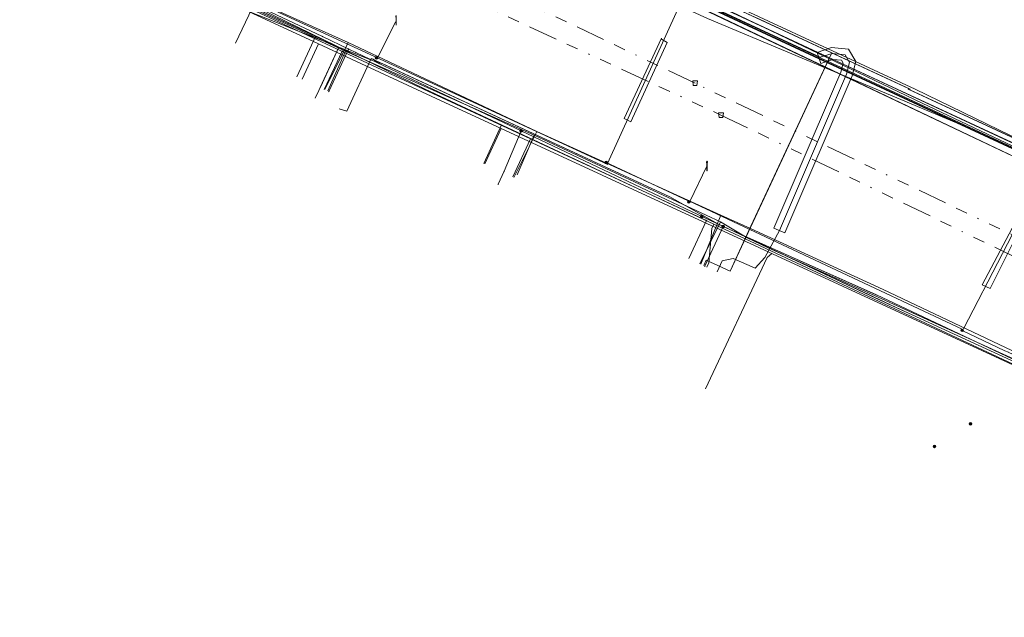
# Model space of a CAD drawing. Header units: metres. Extents: x 151922 to 154458, y 463415 to 464223.
# Tile 36 of 164: x 152184 to 152268, y 463955 to 464006. Entities that reach past the tile are written whole.
import ezdxf
from ezdxf.lldxf.tags import DXFTag

# ---------------------------------------------------------------- set-up
doc = ezdxf.new("R2010")
doc.units = ezdxf.units.M
doc.linetypes.add('RI-OVERIG-SO', pattern=[17, 5, -2, 2, -2, 0, -2, 2, -2])
doc.layers.get('0').update_dxf_attribs({"lineweight": 9})
for name, color, linetype, lineweight in [('B-PV-KL-DATA-G', 90, 'KL-DATA-SO', 9), ('B-PV-KL-DATA_DUCT-G', 90, 'Continuous', 9), ('B-PV-KL-DATA_HULPSTUK-S', 90, 'Continuous', 9), ('B-PV-KL-DATA_KABELBED-G', 90, 'Continuous', 9), ('B-PV-KL-DATA_MANTELBUIS-G', 90, 'Continuous', 9), ('B-PV-KL-ET_LS-G', 190, 'KL-LS-SO', 9), ('B-PV-KL-ET_LS-S', 190, 'Continuous', 9), ('B-PV-KL-ET_LS_HULPSTUK-S', 190, 'Continuous', 9), ('B-PV-KL-ET_LS_MANTELBUIS-G', 190, 'Continuous', 9), ('B-PV-KL-GAS_LD-G', 50, 'KL-GAS_LD-SO', 9), ('B-PV-KL-WATER-G', 170, 'KL-WATER-SO', 9), ('B-PV-KL-WATER_HULPSTUK-S', 170, 'Continuous', 9), ('B-PV-OG-INFO-G', 7, 'Continuous', 9), ('B-PV-RI-VRIJVERVAL-G', 210, 'RI-OVERIG-SO', 9), ('B-PV-RI-VRIJVERVAL_HULPSTUK-S', 210, 'Continuous', 9)]:
    doc.layers.add(name, color=color, linetype=linetype, lineweight=lineweight)
doc.styles.add('NLCS-ISO', font='txt')
doc.styles.get("Standard").update_dxf_attribs({"font": 'arial.ttf'})
tags = doc.linetypes.add('KL-DATA-SO', pattern='A,4,-1,[101,NLCS.SHX,S=0.5,R=0,X=0,Y=0],-1,4,-1,["D",Standard,S=1,R=0,X=-0.25,Y=-0.5],-1.5', length=12.5).pattern_tags.tags
tags[18] = DXFTag(74, 10)
tags = doc.linetypes.add('KL-GAS_LD-SO', pattern='A,4,-1,[69,NLCS.SHX,S=0.5,R=0,X=0,Y=0],-1,4,-1,["L",Standard,S=1,R=0,X=0.25,Y=-0.5],-2', length=13).pattern_tags.tags
tags[18] = DXFTag(74, 10)
tags = doc.linetypes.add('KL-LS-SO', pattern='A,4,-1,[103,NLCS.SHX,S=0.75,R=0,X=0,Y=0],-1,4,-1,["L",Standard,S=1,R=0,X=0,Y=-0.5],-2', length=13).pattern_tags.tags
tags[18] = DXFTag(74, 10)
doc.linetypes.add('KL-WATER-SO', pattern='A,7,-0.5,[168,NLCS.SHX,S=0.75,R=0,X=0.75,Y=0],-2', length=9.5)

# ---------------------------------------------------------------- blocks, each defined once
blk = doc.blocks.new('SKL-WTB_HULP_OVERIG-SO')
at = {"color": 0, "linetype": 'ByBlock', "lineweight": 18}
for points in [[(-0.14, 0.14), (0.14, -0.14)], [(0.14, 0.14), (-0.14, -0.14)]]:
    blk.add_lwpolyline(points, dxfattribs=at)
at = {"color": 0, "linetype": 'ByBlock', "lineweight": 18, "style": 'NLCS-ISO', "flags": 1}
for tag, p in [('TYPE', (1.5, 0)), ('OMSCHRIJVING', (1.5, -3)), ('LABEL', (1.5, -1.5))]:
    blk.add_attdef(tag, p, '', height=1, dxfattribs=at)
blk = doc.blocks.new('SKL-WTB_HULP_MOF-SO')
at = {"linetype": 'ByBlock', "lineweight": 18}
h = blk.add_hatch(color=0, dxfattribs=at)
h.dxf.hatch_style = 1
h.paths.add_polyline_path([(-0.5625, 0, 1), (0.5625, 0, 1)])
at = {"color": 0, "linetype": 'ByBlock', "lineweight": 18}
blk.add_circle((0, 0), 0.5625, dxfattribs=at)
at = {"color": 0, "linetype": 'ByBlock', "lineweight": 18, "style": 'NLCS-ISO', "flags": 1}
for tag, p in [('TYPE', (1.5, 0)), ('OMSCHRIJVING', (1.5, -3)), ('LABEL', (1.5, -1.5))]:
    blk.add_attdef(tag, p, '', height=1, dxfattribs=at)
blk = doc.blocks.new('SRI-HULP_AFVOER_OPVANG-SO')
at = {"color": 0, "linetype": 'ByBlock', "lineweight": 18}
blk.add_lwpolyline([(-0.75, -1), (-1, 1), (1, 1), (0.75, -1)], close=True, dxfattribs=at)
at = {"color": 0, "linetype": 'ByBlock', "lineweight": 18, "style": 'NLCS-ISO', "flags": 1}
for tag, p in [('TYPE', (1.5, 0)), ('OMSCHRIJVING', (1.5, -3)), ('LABEL', (1.5, -1.5))]:
    blk.add_attdef(tag, p, '', height=1, dxfattribs=at)
blk = doc.blocks.new('SKL-ET_LS_MAST-SO')
for p, q in [((-0.05, 2.07), (0.05, 2.07)), ((-0.05, -2), (0.05, -2))]:
    blk.add_line(p, q)
for points in [[(-0.18, 1.76), (-0.22, 1.76), (-0.22, 1.84), (-0.18, 1.84), (-0.18, 1.79)], [(-0.18, 1.49), (-0.22, 1.49), (-0.22, 1.57), (-0.18, 1.57), (-0.18, 1.52)], [(-0.18, 1.79), (-0.05, 1.79)], [(-0.18, 1.76), (-0.05, 1.76)], [(-0.18, 1.52), (-0.05, 1.52)], [(-0.18, 1.49), (-0.05, 1.49)], [(-0.05, -2), (-0.05, 2.07)], [(0.05, -2), (0.05, 2.07)], [(0.18, 1.92), (0.05, 1.92)], [(0.18, 1.89), (0.05, 1.89)], [(0.18, 1.66), (0.05, 1.66)], [(0.18, 1.63), (0.05, 1.63)], [(0.18, 1.39), (0.05, 1.39)], [(0.18, 1.36), (0.05, 1.36)], [(0.18, 1.89), (0.22, 1.89), (0.22, 1.97), (0.18, 1.97), (0.18, 1.92)], [(0.18, 1.63), (0.22, 1.63), (0.22, 1.71), (0.18, 1.71), (0.18, 1.66)], [(0.18, 1.36), (0.22, 1.36), (0.22, 1.44), (0.18, 1.44), (0.18, 1.39)]]:
    blk.add_lwpolyline(points)

msp = doc.modelspace()

# ---------------------------------------------------------------- linework, layer by layer
at = {"layer": 'B-PV-KL-DATA-G', "ltscale": 0.5, "flags": 128}
for points in [[(152274.722, 463993.13), (152274.643, 463992.968), (152259.627, 463999.938), (152259.656, 464000), (152238.029, 464010.038), (152238.297, 464010.623), (152237.846, 464010.829), (152237.936, 464011.025), (152238.015, 464012.443), (152240.655, 464017.954), (152242.288, 464021.293), (152244.467, 464025.914), (152247.846, 464033.612), (152250.08, 464038.726), (152261.617, 464062.536), (152267.145, 464060.184), (152264.989, 464055.548), (152265.399, 464055.39)], [(152256.814, 464036.897), (152252.44, 464039.006), (152250.639, 464039.879), (152250.08, 464038.726), (152247.846, 464033.612), (152244.467, 464025.914), (152242.288, 464021.293), (152240.655, 464017.954), (152238.015, 464012.443), (152237.936, 464011.025), (152237.846, 464010.829), (152238.297, 464010.623), (152238.029, 464010.038), (152259.656, 464000), (152259.627, 463999.938), (152274.643, 463992.968), (152274.722, 463993.13)], [(152314.733, 463973.974), (152313.247, 463974.672), (152307.136, 463977.777), (152306.506, 463978.102), (152296.674, 463982.524), (152291.454, 463985.023), (152280.848, 463989.734), (152275.053, 463992.303), (152255.236, 464001.527), (152242.565, 464007.433), (152238.254, 464009.567), (152232.152, 464012.207), (152223.352, 464016.191), (152218.454, 464018.403), (152212.13, 464021.386), (152194.584, 464029.47), (152194.239, 464030.627), (152194.223, 464032.172), (152197.002, 464037.69)], [(152255.625, 464034.362), (152249.454, 464037.293), (152247.846, 464033.612), (152244.467, 464025.914), (152242.288, 464021.293), (152240.655, 464017.954), (152238.015, 464012.443), (152237.936, 464011.025), (152237.846, 464010.829), (152238.297, 464010.623), (152238.029, 464010.038), (152259.656, 464000), (152259.627, 463999.938), (152274.643, 463992.968), (152274.722, 463993.13)], [(152200.64, 464025.965), (152201.206, 464027.182), (152202.278, 464026.653), (152210.472, 464022.812), (152217.498, 464019.561), (152217.404, 464019.419), (152202.684, 464012.067), (152198.271, 464009.601), (152206.969, 464005.516), (152211.178, 464003.574), (152209.771, 464000.524), (152209.169, 463999.227)], [(152200.64, 464025.965), (152201.206, 464027.182), (152202.278, 464026.653), (152210.472, 464022.812), (152213.554, 464021.386), (152214.759, 464021.825), (152215.852, 464021.319), (152216.732, 464019.916), (152232.593, 464012.579), (152238.029, 464010.038), (152259.522, 464000.062), (152259.493, 464000), (152275.28, 463992.672), (152299.319, 463981.143), (152314.733, 463974.007)], [(152242.133, 463985.022), (152242.344, 463985.475), (152244.364, 463984.534), (152253.004, 464003.087), (152238.029, 464010.038), (152232.593, 464012.579), (152210.472, 464022.812), (152202.278, 464026.653), (152201.206, 464027.182), (152200.64, 464025.965)], [(152251.057, 464024.509), (152246.508, 464026.702), (152245.085, 464027.325), (152244.467, 464025.914), (152242.288, 464021.293), (152240.655, 464017.954), (152238.015, 464012.443), (152237.936, 464011.025), (152237.846, 464010.829), (152238.297, 464010.623), (152238.029, 464010.038), (152259.656, 464000), (152259.627, 463999.938), (152274.643, 463992.968), (152274.722, 463993.13)], [(152250.173, 464022.617), (152249.784, 464022.765), (152250.131, 464023.586), (152244.467, 464025.914), (152242.288, 464021.293), (152240.655, 464017.954), (152238.015, 464012.443), (152237.936, 464011.025), (152237.846, 464010.829), (152238.297, 464010.623), (152238.029, 464010.038), (152259.656, 464000), (152259.627, 463999.938), (152274.643, 463992.968), (152274.722, 463993.13)], [(152242.288, 464021.293), (152240.655, 464017.954), (152238.015, 464012.443), (152237.936, 464011.025), (152237.846, 464010.829), (152238.297, 464010.623), (152238.029, 464010.038), (152259.656, 464000), (152259.627, 463999.938), (152274.643, 463992.968), (152274.722, 463993.13)], [(152274.924, 463992.048), (152260.662, 463998.808), (152237.756, 464009.803), (152236.912, 464010.153)], [(152211.96, 464003.956), (152201.5, 464008.674), (152193.253, 464007.957)], [(152211.739, 464003.231), (152201.624, 464007.904), (152198.605, 464008.579), (152194.768, 464007.995), (152193.085, 464006.923), (152193.071, 464006.902)], [(152306.506, 463978.102), (152296.674, 463982.524), (152291.454, 463985.023), (152280.848, 463989.734), (152275.053, 463992.303), (152255.236, 464001.527), (152242.565, 464007.433)], [(152242.069, 464006.785), (152274.398, 463991.437), (152289.679, 463985.231)], [(152211.96, 464003.956), (152209.972, 463999.957)], [(152211.96, 464003.956), (152227.98, 463996.389)], [(152211.739, 464003.231), (152210.219, 463999.843)], [(152227.735, 463996.079), (152211.739, 464003.231)], [(152227.98, 463996.389), (152226.012, 463992.509)], [(152227.98, 463996.389), (152243.592, 463989.307)], [(152227.735, 463996.079), (152226.314, 463992.71)], [(152243.555, 463988.728), (152227.735, 463996.079)], [(152243.555, 463988.728), (152241.802, 463985.175)], [(152243.592, 463989.307), (152241.892, 463985.134)], [(152274.613, 463974.28), (152256.93, 463982.35), (152247.609, 463986.529), (152245.816, 463987.388), (152243.555, 463988.728)], [(152243.592, 463989.307), (152246.116, 463988.156)], [(152246.116, 463988.156), (152257.374, 463982.977)], [(152257.374, 463982.977), (152274.847, 463974.7)]]:
    msp.add_lwpolyline(points, dxfattribs=at)
at = {"layer": 'B-PV-KL-DATA_DUCT-G', "ltscale": 0.5, "flags": 128}
for points in [[(152215.307, 464021.571), (152215.852, 464021.319), (152216.732, 464019.916), (152232.593, 464012.579), (152238.029, 464010.038), (152259.522, 464000.062), (152259.493, 464000), (152274.643, 463992.968), (152275.731, 463992.456), (152299.319, 463981.143), (152314.733, 463974.012)], [(152246.146, 463988.36), (152252.901, 464002.865)]]:
    msp.add_lwpolyline(points, dxfattribs=at)
at = {"layer": 'B-PV-KL-DATA_KABELBED-G', "ltscale": 0.5, "flags": 128}
for points in [[(152192.362, 464007.399), (152192.792, 464008.364), (152192.936, 464008.653), (152193.106, 464008.928), (152193.299, 464009.187), (152193.514, 464009.428), (152193.75, 464009.649), (152194.004, 464009.848), (152194.275, 464010.024), (152194.56, 464010.175), (152194.858, 464010.301), (152195.166, 464010.4), (152195.481, 464010.471), (152195.801, 464010.513), (152196.124, 464010.528), (152196.446, 464010.514), (152196.766, 464010.471), (152197.082, 464010.4), (152197.389, 464010.301), (152197.687, 464010.176), (152209.783, 464004.474)], [(152198.271, 464009.601), (152211.178, 464003.574), (152209.59, 464000.134)], [(152214.457, 464002.271), (152197.907, 464008.862), (152196.606, 464009.026), (152195.311, 464008.825), (152194.122, 464008.274), (152193.131, 464007.416), (152192.93, 464006.995)], [(152238.173, 464007.968), (152242.442, 464006.007), (152256.778, 464000), (152263.58, 463997.15), (152276.181, 463991.295)], [(152246.564, 464006.076), (152253.004, 464003.087)], [(152209.783, 464004.474), (152212.002, 464003.4)], [(152211.983, 464003.402), (152210.316, 463999.798)], [(152212.002, 464003.4), (152212.615, 464003.103)], [(152212.615, 464003.103), (152219.158, 464000), (152226.628, 463996.46)], [(152252.901, 464002.865), (152246.146, 463988.36)], [(152253.004, 464003.087), (152252.901, 464002.865)], [(152253.004, 464003.087), (152259.522, 464000.062)], [(152214.457, 464002.271), (152214.078, 464002.531), (152213.909, 464002.61), (152211.837, 463998.139), (152211.196, 463998.338)], [(152314.733, 463955.417), (152297.189, 463963.555), (152281.201, 463970.973), (152275.221, 463973.753), (152256.674, 463982.275), (152243.337, 463988.558), (152239.244, 463990.868), (152213.91, 464002.61), (152211.837, 463998.139), (152211.196, 463998.338)], [(152314.733, 463955.417), (152281.201, 463970.973), (152275.221, 463973.753), (152256.674, 463982.275), (152243.337, 463988.558), (152239.244, 463990.868), (152214.856, 464002.171), (152214.457, 464002.271)], [(152259.522, 464000.062), (152259.493, 464000), (152259.627, 463999.938)], [(152259.522, 464000.062), (152259.656, 464000), (152259.627, 463999.938)], [(152259.627, 463999.938), (152274.205, 463993.171)], [(152226.628, 463996.459), (152225.2, 463993.027), (152224.691, 463991.937)], [(152226.628, 463996.459), (152225.2, 463993.027)], [(152226.628, 463996.46), (152243.782, 463988.331)], [(152246.146, 463988.36), (152244.364, 463984.534), (152242.344, 463985.475), (152242.133, 463985.022)], [(152243.782, 463988.331), (152242.223, 463984.979)], [(152243.782, 463988.331), (152242.223, 463984.979)], [(152274.778, 463974.032), (152256.792, 463982.533), (152243.782, 463988.331)], [(152257.034, 463982.418), (152246.074, 463987.309)]]:
    msp.add_lwpolyline(points, dxfattribs=at)
at = {"layer": 'B-PV-KL-DATA_MANTELBUIS-G', "ltscale": 0.5, "flags": 128}
for points in [[(152242.09, 464006.829), (152274.4, 463991.437), (152289.679, 463985.231)], [(152252.901, 464002.865), (152246.146, 463988.36)], [(152259.309, 463981.064), (152243.337, 463988.558)], [(152257.034, 463982.418), (152246.074, 463987.309)]]:
    msp.add_lwpolyline(points, dxfattribs=at)
at = {"layer": 'B-PV-KL-ET_LS-G', "ltscale": 0.5, "flags": 128}
for points in [[(152306.289, 463991.009), (152309.779, 463989.385), (152309.505, 463988.795), (152306.11, 463982.214), (152304.252, 463978.225), (152296.047, 463982.099), (152235.847, 464010.125), (152209.216, 464022.942), (152193.801, 464030.11), (152226.22, 464100.241), (152230.547, 464107.828), (152230.7, 464108.395), (152230.727, 464108.549), (152230.723, 464108.647), (152230.695, 464108.745), (152230.596, 464108.858), (152230.076, 464109.214), (152227.994, 464110.495), (152226.148, 464111.523), (152213.003, 464117.994), (152196.532, 464125.578), (152196.22, 464125.764), (152196.023, 464125.966), (152195.983, 464126.047), (152195.949, 464126.179), (152195.95, 464126.387), (152197.296, 464129.465), (152197.422, 464129.627)], [(152197.422, 464129.627), (152195.999, 464126.375), (152195.999, 464126.186), (152196.029, 464126.066), (152196.065, 464125.994), (152196.25, 464125.804), (152196.555, 464125.622), (152213.025, 464118.039), (152226.171, 464111.567), (152228.019, 464110.538), (152230.103, 464109.256), (152230.629, 464108.896), (152230.74, 464108.77), (152230.773, 464108.655), (152230.777, 464108.546), (152230.749, 464108.384), (152230.593, 464107.809), (152226.264, 464100.218), (152193.867, 464030.134), (152208.005, 464023.56), (152209.643, 464022.792), (152235.868, 464010.17), (152247.606, 464004.711), (152296.068, 463982.144), (152304.228, 463978.291), (152306.065, 463982.236), (152309.46, 463988.817), (152309.713, 463989.361), (152306.268, 463990.964)], [(152243.264, 463984.495), (152243.697, 463985.426), (152244.636, 463985.619), (152246.504, 463984.804), (152247.325, 463985.712), (152248.552, 463987.99), (152254.252, 464001.277), (152254.504, 464002.264), (152254.125, 464002.923), (152253.042, 464003.021), (152252.028, 464002.705), (152236.229, 464010.062), (152231.648, 464012.091), (152223.609, 464015.911), (152217.351, 464018.65), (152195.481, 464028.749), (152194.459, 464030.775), (152194.446, 464032.833), (152196.352, 464037.064), (152218.075, 464083.855), (152226.287, 464101.504), (152228.763, 464108.33), (152228.691, 464109.041), (152227.785, 464109.667), (152226.292, 464110.092), (152224.695, 464110.83), (152223.533, 464111.306), (152211.023, 464117.535), (152210.004, 464118.504), (152196.195, 464124.871), (152195.733, 464125.3), (152195.825, 464125.684), (152197.988, 464129.364)], [(152184.943, 464033.68), (152186.064, 464033.152), (152186.187, 464033.03), (152186.26, 464032.872), (152186.276, 464032.787), (152186.261, 464032.613), (152180.208, 464019.593), (152180.163, 464019.405), (152180.168, 464019.308), (152180.233, 464019.126), (152180.363, 464018.982), (152180.446, 464018.932), (152196.906, 464011.034), (152196.938, 464010.53), (152218.49, 464000), (152242.997, 463988.535)], [(152202.405, 464003.896), (152203.8, 464006.887), (152179.51, 464018.211)], [(152235.826, 464010.08), (152296.026, 463982.054), (152314.733, 463973.221)], [(152214.563, 464002.604), (152199.992, 464009.339), (152200.092, 464009.339)], [(152233.978, 463993.692), (152239.942, 464006.777)], [(152214.443, 464002.639), (152215.984, 464005.716)], [(152207.605, 464001.055), (152209.216, 464004.531)], [(152233.998, 463993.612), (152214.263, 464002.749), (152214.363, 464002.749)], [(152223.465, 463993.688), (152224.982, 463996.963)], [(152240.823, 463990.53), (152233.798, 463993.797)], [(152240.943, 463990.47), (152242.384, 463993.452)], [(152264.181, 463979.651), (152270.806, 463992.446)], [(152264.061, 463979.626), (152240.923, 463990.49)], [(152242.405, 463984.895), (152242.581, 463985.252), (152242.826, 463988.178), (152242.997, 463988.535)], [(152242.997, 463988.535), (152289.018, 463967.006), (152314.733, 463955.258)], [(152292.462, 463966.311), (152267.984, 463977.665), (152268.004, 463977.66), (152267.683, 463977.785), (152264.061, 463979.516)]]:
    msp.add_lwpolyline(points, dxfattribs=at)
at = {"layer": 'B-PV-KL-ET_LS_MANTELBUIS-G', "ltscale": 0.5, "flags": 128}
for points in [[(152238.561, 464004.34), (152235.379, 463997.51), (152235.959, 463997.225), (152239.042, 464003.955), (152238.561, 464004.245), (152238.561, 464004.34)], [(152248.093, 463988.187), (152249.012, 463987.793), (152254.727, 464001.116), (152255.038, 464002.338), (152254.428, 464003.397), (152252.981, 464003.528), (152251.748, 464003.109), (152252.069, 464002.163), (152253.102, 464002.513), (152253.821, 464002.448), (152253.969, 464002.191), (152253.777, 464001.439), (152253.16, 464000), (152248.093, 463988.187)], [(152269.325, 463990.109), (152265.762, 463983.374), (152266.442, 463983.084), (152269.805, 463989.819), (152269.425, 463990.109), (152269.325, 463990.109)]]:
    msp.add_lwpolyline(points, dxfattribs=at)
at = {"layer": 'B-PV-KL-GAS_LD-G', "ltscale": 0.5, "flags": 128}
for points in [[(152178.429, 464018.699), (152196.711, 464009.904), (152200.555, 464007.971), (152209.445, 464003.835), (152219.784, 463999.032), (152314.733, 463955.156)], [(152239.454, 464009.593), (152260.078, 464000), (152275.267, 463992.613), (152292.715, 463984.71), (152314.733, 463974.363)], [(152208.058, 464000.845), (152209.445, 464003.835)], [(152223.556, 463993.646), (152224.946, 463996.647)], [(152242.298, 463974.547), (152247.53, 463985.692), (152247.901, 463986.04)]]:
    msp.add_lwpolyline(points, dxfattribs=at)
at = {"layer": 'B-PV-KL-WATER-G', "ltscale": 0.5, "flags": 128}
for points in [[(152199.39, 464008.815), (152242.427, 463988.817)], [(152238.77, 464009.196), (152293.46, 463983.795)], [(152211.437, 464003.217), (152209.934, 463999.975)], [(152227.441, 463995.781), (152225.94, 463992.541)], [(152242.368, 463988.844), (152240.863, 463985.613)]]:
    msp.add_lwpolyline(points, dxfattribs=at)
at = {"layer": 'B-PV-OG-INFO-G', "ltscale": 0.5, "flags": 128}
for points in [[(152242.09, 464006.829), (152274.4, 463991.437), (152289.679, 463985.231)], [(152246.146, 463988.36), (152252.901, 464002.865)], [(152248.093, 463988.187), (152249.012, 463987.793), (152254.727, 464001.116), (152255.038, 464002.338), (152254.428, 464003.397), (152252.981, 464003.528), (152251.748, 464003.109), (152252.069, 464002.163), (152253.102, 464002.513), (152253.821, 464002.448), (152253.969, 464002.191), (152253.777, 464001.439), (152253.16, 464000), (152248.093, 463988.187)], [(152243.337, 463988.558), (152256.674, 463982.275), (152259.309, 463981.064)]]:
    msp.add_lwpolyline(points, dxfattribs=at)
at = {"layer": 'B-PV-RI-VRIJVERVAL-G', "ltscale": 0.5, "flags": 128}
for points in [[(152241.4, 464000.5), (152188, 464026)], [(152188.3, 464023.3), (152243.6, 463997.8)], [(152293.7, 463975.5), (152241.4, 464000.5)], [(152243.6, 463997.8), (152294.3, 463973.3)]]:
    msp.add_lwpolyline(points, dxfattribs=at)

# ---------------------------------------------------------------- block references
at = {"layer": 'B-PV-KL-DATA_HULPSTUK-S', "xscale": 0.2, "yscale": 0.2, "zscale": 0.2}
for name, p in [('SKL-WTB_HULP_OVERIG-SO', (152209.783, 464004.474)), ('SKL-WTB_HULP_OVERIG-SO', (152209.783, 464004.474)), ('SKL-WTB_HULP_OVERIG-SO', (152211.983, 464003.402)), ('SKL-WTB_HULP_OVERIG-SO', (152212.002, 464003.4)), ('SKL-WTB_HULP_OVERIG-SO', (152212.002, 464003.4)), ('SKL-WTB_HULP_OVERIG-SO', (152212.615, 464003.103)), ('SKL-WTB_HULP_OVERIG-SO', (152212.615, 464003.103)), ('SKL-WTB_HULP_OVERIG-SO', (152214.457, 464002.271)), ('SKL-WTB_HULP_OVERIG-SO', (152210.316, 463999.798)), ('SKL-WTB_HULP_MOF-SO', (152226.628, 463996.459)), ('SKL-WTB_HULP_OVERIG-SO', (152226.628, 463996.46)), ('SKL-WTB_HULP_OVERIG-SO', (152226.628, 463996.46)), ('SKL-WTB_HULP_OVERIG-SO', (152226.628, 463996.459)), ('SKL-WTB_HULP_OVERIG-SO', (152226.628, 463996.459)), ('SKL-WTB_HULP_OVERIG-SO', (152225.2, 463993.027)), ('SKL-WTB_HULP_OVERIG-SO', (152224.691, 463991.937)), ('SKL-WTB_HULP_MOF-SO', (152241.976, 463989.187)), ('SKL-WTB_HULP_MOF-SO', (152243.782, 463988.331)), ('SKL-WTB_HULP_OVERIG-SO', (152243.782, 463988.331)), ('SKL-WTB_HULP_OVERIG-SO', (152243.782, 463988.331)), ('SKL-WTB_HULP_OVERIG-SO', (152243.782, 463988.331)), ('SKL-WTB_HULP_OVERIG-SO', (152243.782, 463988.331)), ('SKL-WTB_HULP_OVERIG-SO', (152242.223, 463984.979)), ('SKL-WTB_HULP_OVERIG-SO', (152242.223, 463984.979)), ('SKL-WTB_HULP_MOF-SO', (152264.767, 463971.583)), ('SKL-WTB_HULP_MOF-SO', (152261.71, 463969.671))]:
    msp.add_blockref(name, p, dxfattribs=at)
at = {"layer": 'B-PV-KL-ET_LS-S', "xscale": 0.2, "yscale": 0.2, "zscale": 0.2}
for p in [(152216.028, 464005.832), (152242.417, 463993.457)]:
    msp.add_blockref('SKL-ET_LS_MAST-SO', p, dxfattribs=at)
at = {"layer": 'B-PV-KL-ET_LS_HULPSTUK-S', "xscale": 0.2, "yscale": 0.2, "zscale": 0.2}
for p in [(152214.363, 464002.654), (152233.858, 463993.767), (152240.883, 463990.435), (152264.061, 463979.521)]:
    msp.add_blockref('SKL-WTB_HULP_MOF-SO', p, dxfattribs=at)
at = {"layer": 'B-PV-KL-WATER_HULPSTUK-S', "xscale": 0.2, "yscale": 0.2, "zscale": 0.2}
for p in [(152211.437, 464003.217), (152227.441, 463995.781), (152242.368, 463988.844)]:
    msp.add_blockref('SKL-WTB_HULP_OVERIG-SO', p, dxfattribs=at)
at = {"layer": 'B-PV-RI-VRIJVERVAL_HULPSTUK-S', "xscale": 0.2, "yscale": 0.2, "zscale": 0.2}
for p in [(152241.4, 464000.5), (152243.6, 463997.8)]:
    msp.add_blockref('SRI-HULP_AFVOER_OPVANG-SO', p, dxfattribs=at)

doc.saveas('drawing.dxf')
